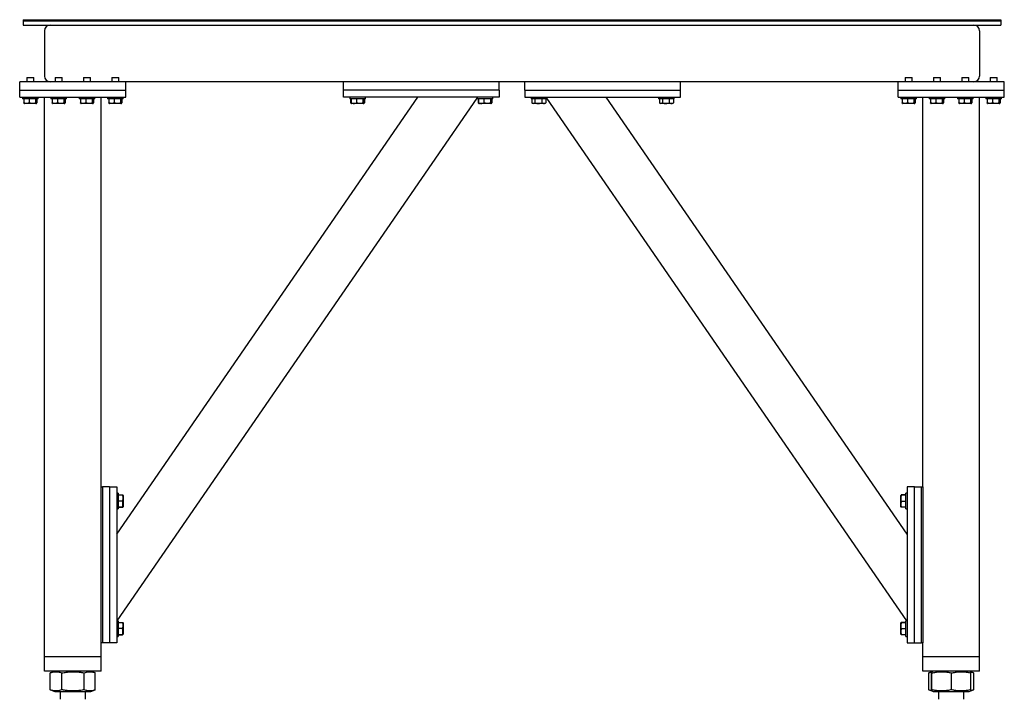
# Model space of a CAD drawing. Header units: millimetres. Extents: x 5 to 415, y 5 to 292.
# Tile 23 of 49: x 188 to 257, y 138 to 186. Entities that reach past the tile are written whole.
import ezdxf

# ---------------------------------------------------------------- set-up
doc = ezdxf.new("R2010")
doc.units = ezdxf.units.MM
doc.layers.add('TRAIT-FORT', color=4, linetype='Continuous', lineweight=25)

msp = doc.modelspace()

# ---------------------------------------------------------------- linework, layer by layer
at = {"layer": 'TRAIT-FORT', "color": 4, "linetype": 'Continuous', "lineweight": 25}
for p, q in [((187.793, 185.674), (187.793, 185.599)), ((187.793, 185.674), (256.793, 185.674)), ((187.793, 185.599), (187.793, 185.299)), ((187.793, 185.599), (256.793, 185.599)), ((256.793, 185.674), (256.793, 185.599)), ((256.793, 185.599), (256.793, 185.299)), ((187.793, 185.299), (256.793, 185.299)), ((189.293, 184.899), (189.293, 181.699)), ((255.293, 184.899), (255.293, 181.699)), ((188.078, 181.599), (188.043, 181.564)), ((188.043, 181.564), (188.043, 181.299)), ((188.543, 181.564), (188.043, 181.564)), ((188.078, 181.599), (188.508, 181.599)), ((188.543, 181.564), (188.508, 181.599)), ((188.543, 181.299), (188.543, 181.564)), ((190.078, 181.599), (190.043, 181.564)), ((190.043, 181.564), (190.043, 181.299)), ((190.543, 181.564), (190.043, 181.564)), ((190.078, 181.599), (190.508, 181.599)), ((190.543, 181.564), (190.508, 181.599)), ((190.543, 181.299), (190.543, 181.564)), ((192.078, 181.599), (192.043, 181.564)), ((192.043, 181.564), (192.043, 181.299)), ((192.543, 181.564), (192.043, 181.564)), ((192.078, 181.599), (192.508, 181.599)), ((192.543, 181.564), (192.508, 181.599)), ((192.543, 181.299), (192.543, 181.564)), ((194.078, 181.599), (194.043, 181.564)), ((194.043, 181.564), (194.043, 181.299)), ((194.543, 181.564), (194.043, 181.564)), ((194.078, 181.599), (194.508, 181.599)), ((194.543, 181.564), (194.508, 181.599)), ((194.543, 181.299), (194.543, 181.564)), ((250.078, 181.599), (250.043, 181.564)), ((250.043, 181.564), (250.043, 181.299)), ((250.543, 181.564), (250.043, 181.564)), ((250.078, 181.599), (250.508, 181.599)), ((250.543, 181.564), (250.508, 181.599)), ((250.543, 181.299), (250.543, 181.564)), ((252.078, 181.599), (252.043, 181.564)), ((252.043, 181.564), (252.043, 181.299)), ((252.543, 181.564), (252.043, 181.564)), ((252.078, 181.599), (252.508, 181.599)), ((252.543, 181.564), (252.508, 181.599)), ((252.543, 181.299), (252.543, 181.564)), ((254.078, 181.599), (254.043, 181.564)), ((254.043, 181.564), (254.043, 181.299)), ((254.543, 181.564), (254.043, 181.564)), ((254.078, 181.599), (254.508, 181.599)), ((254.543, 181.564), (254.508, 181.599)), ((254.543, 181.299), (254.543, 181.564)), ((256.078, 181.599), (256.043, 181.564)), ((256.043, 181.564), (256.043, 181.299)), ((256.543, 181.564), (256.043, 181.564)), ((256.078, 181.599), (256.508, 181.599)), ((256.543, 181.564), (256.508, 181.599)), ((256.543, 181.299), (256.543, 181.564)), ((195.043, 181.299), (187.543, 181.299)), ((187.543, 180.699), (187.543, 181.299)), ((189.643, 181.303), (189.643, 181.299)), ((210.393, 181.299), (195.043, 181.299)), ((195.043, 180.699), (195.043, 181.299)), ((210.393, 180.699), (210.393, 181.299)), ((221.393, 181.299), (210.393, 181.299)), ((223.193, 181.299), (221.393, 181.299)), ((221.393, 180.699), (221.393, 181.299)), ((234.193, 181.299), (223.193, 181.299)), ((223.193, 180.699), (223.193, 181.299)), ((249.543, 181.299), (234.193, 181.299)), ((234.193, 180.699), (234.193, 181.299)), ((249.543, 180.699), (249.543, 181.299)), ((257.043, 181.299), (249.543, 181.299)), ((254.943, 181.299), (254.943, 181.303)), ((257.043, 180.699), (257.043, 181.299)), ((187.543, 180.199), (187.543, 180.699)), ((187.543, 180.699), (195.043, 180.699)), ((187.543, 180.199), (195.043, 180.199)), ((187.743, 180.199), (187.743, 180.099)), ((188.843, 180.099), (187.743, 180.099)), ((187.831, 180.099), (187.831, 179.8)), ((188.205, 180.099), (188.205, 179.8)), ((188.667, 180.099), (188.667, 179.8)), ((188.755, 180.099), (188.755, 179.8)), ((188.843, 180.099), (188.843, 180.199)), ((189.293, 140.699), (189.293, 180.199)), ((189.743, 180.199), (189.743, 180.099)), ((190.843, 180.099), (189.743, 180.099)), ((189.831, 180.099), (189.831, 179.8)), ((190.205, 180.099), (190.205, 179.8)), ((190.667, 180.099), (190.667, 179.8)), ((190.755, 180.099), (190.755, 179.8)), ((190.843, 180.099), (190.843, 180.199)), ((191.743, 180.199), (191.743, 180.099)), ((192.843, 180.099), (191.743, 180.099)), ((191.831, 180.099), (191.831, 179.8)), ((192.205, 180.099), (192.205, 179.8)), ((192.667, 180.099), (192.667, 179.8)), ((192.755, 180.099), (192.755, 179.8)), ((192.843, 180.099), (192.843, 180.199)), ((193.293, 152.699), (193.293, 180.199)), ((193.743, 180.199), (193.743, 180.099)), ((194.843, 180.099), (193.743, 180.099)), ((193.831, 180.099), (193.831, 179.8)), ((194.205, 180.099), (194.205, 179.8)), ((194.393, 149.367), (215.642, 180.199)), ((194.427, 143.249), (219.843, 180.127)), ((194.667, 180.099), (194.667, 179.8)), ((194.755, 180.099), (194.755, 179.8)), ((194.843, 180.099), (194.843, 180.199)), ((195.043, 180.199), (195.043, 180.699)), ((210.393, 180.199), (210.393, 180.699)), ((221.393, 180.699), (210.393, 180.699)), ((221.393, 180.199), (210.393, 180.199)), ((210.843, 180.199), (210.843, 180.099)), ((211.291, 180.099), (210.843, 180.099)), ((210.904, 180.099), (210.904, 179.8)), ((210.931, 180.099), (210.931, 179.8)), ((211.943, 180.099), (211.291, 180.099)), ((211.305, 180.099), (211.305, 179.8)), ((211.767, 180.099), (211.767, 179.8)), ((211.855, 180.099), (211.855, 179.8)), ((211.881, 180.099), (211.881, 179.8)), ((211.943, 180.099), (211.943, 180.199)), ((219.843, 180.199), (219.843, 180.099)), ((220.291, 180.099), (219.843, 180.099)), ((219.904, 180.099), (219.904, 179.8)), ((219.931, 180.099), (219.931, 179.8)), ((220.943, 180.099), (220.291, 180.099)), ((220.305, 180.099), (220.305, 179.8)), ((220.767, 180.099), (220.767, 179.8)), ((220.855, 180.099), (220.855, 179.8)), ((220.881, 180.099), (220.881, 179.8)), ((220.943, 180.099), (220.943, 180.199)), ((221.393, 180.699), (221.393, 180.199)), ((223.193, 180.699), (223.193, 180.199)), ((223.193, 180.699), (234.193, 180.699)), ((223.193, 180.199), (234.193, 180.199)), ((223.643, 180.199), (223.643, 180.099)), ((224.743, 180.099), (223.643, 180.099)), ((223.704, 180.099), (223.704, 179.8)), ((223.907, 180.099), (223.907, 179.8)), ((224.395, 180.099), (224.395, 179.8)), ((224.681, 180.099), (224.681, 179.8)), ((224.743, 180.099), (224.743, 180.199)), ((250.158, 143.249), (224.743, 180.127)), ((250.193, 149.367), (228.943, 180.199)), ((232.643, 180.199), (232.643, 180.099)), ((233.743, 180.099), (232.643, 180.099)), ((232.704, 180.099), (232.704, 179.8)), ((232.907, 180.099), (232.907, 179.8)), ((233.395, 180.099), (233.395, 179.8)), ((233.681, 180.099), (233.681, 179.8)), ((233.743, 180.099), (233.743, 180.199)), ((234.193, 180.199), (234.193, 180.699)), ((249.543, 180.199), (249.543, 180.699)), ((249.543, 180.699), (257.043, 180.699)), ((249.543, 180.199), (257.043, 180.199)), ((249.743, 180.199), (249.743, 180.099)), ((250.843, 180.099), (249.743, 180.099)), ((249.831, 180.099), (249.831, 179.8)), ((250.205, 180.099), (250.205, 179.8)), ((250.667, 180.099), (250.667, 179.8)), ((250.755, 180.099), (250.755, 179.8)), ((250.843, 180.099), (250.843, 180.199)), ((251.293, 152.699), (251.293, 180.199)), ((251.743, 180.199), (251.743, 180.099)), ((252.843, 180.099), (251.743, 180.099)), ((251.831, 180.099), (251.831, 179.8)), ((252.205, 180.099), (252.205, 179.8)), ((252.667, 180.099), (252.667, 179.8)), ((252.755, 180.099), (252.755, 179.8)), ((252.843, 180.099), (252.843, 180.199)), ((253.743, 180.199), (253.743, 180.099)), ((254.843, 180.099), (253.743, 180.099)), ((253.831, 180.099), (253.831, 179.8)), ((254.205, 180.099), (254.205, 179.8)), ((254.667, 180.099), (254.667, 179.8)), ((254.755, 180.099), (254.755, 179.8)), ((254.843, 180.099), (254.843, 180.199)), ((255.293, 140.699), (255.293, 180.199)), ((255.743, 180.199), (255.743, 180.099)), ((256.843, 180.099), (255.743, 180.099)), ((255.831, 180.099), (255.831, 179.8)), ((256.205, 180.099), (256.205, 179.8)), ((256.667, 180.099), (256.667, 179.8)), ((256.755, 180.099), (256.755, 179.8)), ((256.843, 180.099), (256.843, 180.199)), ((257.043, 180.199), (257.043, 180.699)), ((187.86, 179.766), (187.889, 179.749)), ((188.697, 179.749), (187.889, 179.749)), ((188.697, 179.749), (188.726, 179.766)), ((189.86, 179.766), (189.889, 179.749)), ((190.697, 179.749), (189.889, 179.749)), ((190.697, 179.749), (190.726, 179.766)), ((191.86, 179.766), (191.889, 179.749)), ((192.697, 179.749), (191.889, 179.749)), ((192.697, 179.749), (192.726, 179.766)), ((193.86, 179.766), (193.889, 179.749)), ((194.697, 179.749), (193.889, 179.749)), ((194.697, 179.749), (194.726, 179.766)), ((210.951, 179.773), (210.904, 179.8)), ((210.926, 179.786), (210.96, 179.766)), ((210.96, 179.766), (210.989, 179.749)), ((211.132, 179.749), (210.989, 179.749)), ((211.797, 179.749), (211.132, 179.749)), ((211.797, 179.749), (211.826, 179.766)), ((211.83, 179.769), (211.86, 179.786)), ((211.881, 179.8), (211.846, 179.788)), ((211.859, 179.787), (211.881, 179.8)), ((219.951, 179.773), (219.904, 179.8)), ((219.926, 179.786), (219.96, 179.766)), ((219.96, 179.766), (219.989, 179.749)), ((220.132, 179.749), (219.989, 179.749)), ((220.797, 179.749), (220.132, 179.749)), ((220.797, 179.749), (220.826, 179.766)), ((220.83, 179.769), (220.86, 179.786)), ((220.881, 179.8), (220.846, 179.788)), ((220.859, 179.787), (220.881, 179.8)), ((223.726, 179.786), (223.789, 179.749)), ((224.521, 179.749), (223.789, 179.749)), ((224.597, 179.749), (224.521, 179.749)), ((224.597, 179.749), (224.66, 179.786)), ((224.659, 179.787), (224.681, 179.8)), ((232.726, 179.786), (232.789, 179.749)), ((233.521, 179.749), (232.789, 179.749)), ((233.597, 179.749), (233.521, 179.749)), ((233.597, 179.749), (233.66, 179.786)), ((233.659, 179.787), (233.681, 179.8)), ((249.86, 179.766), (249.889, 179.749)), ((250.697, 179.749), (249.889, 179.749)), ((250.697, 179.749), (250.726, 179.766)), ((251.86, 179.766), (251.889, 179.749)), ((252.697, 179.749), (251.889, 179.749)), ((252.697, 179.749), (252.726, 179.766)), ((253.86, 179.766), (253.889, 179.749)), ((254.697, 179.749), (253.889, 179.749)), ((254.697, 179.749), (254.726, 179.766)), ((255.86, 179.766), (255.889, 179.749)), ((256.697, 179.749), (255.889, 179.749)), ((256.697, 179.749), (256.726, 179.766)), ((193.293, 141.699), (193.293, 152.699)), ((193.293, 152.699), (193.393, 152.699)), ((193.393, 152.699), (193.393, 141.699)), ((193.893, 152.699), (193.393, 152.699)), ((193.893, 152.699), (193.893, 141.699)), ((193.893, 152.699), (194.393, 152.699)), ((194.393, 152.699), (194.393, 141.699)), ((194.493, 152.249), (194.393, 152.249)), ((194.493, 152.249), (194.493, 151.717)), ((250.193, 152.249), (250.093, 152.249)), ((250.093, 151.149), (250.093, 152.249)), ((250.193, 152.699), (250.193, 141.699)), ((250.693, 152.699), (250.193, 152.699)), ((250.693, 141.699), (250.693, 152.699)), ((250.693, 152.699), (251.193, 152.699)), ((251.193, 141.699), (251.193, 152.699)), ((251.193, 152.699), (251.293, 152.699)), ((251.293, 152.699), (251.293, 141.699)), ((194.493, 152.134), (194.793, 152.134)), ((194.493, 151.718), (194.793, 151.718)), ((194.493, 151.717), (194.493, 151.149)), ((194.843, 152.103), (194.83, 152.126)), ((194.843, 152.103), (194.843, 151.511)), ((194.843, 151.511), (194.843, 151.296)), ((249.756, 152.126), (249.743, 152.103)), ((249.743, 151.296), (249.743, 152.103)), ((250.093, 152.134), (249.793, 152.134)), ((250.093, 152.115), (249.793, 152.115)), ((250.093, 151.68), (249.793, 151.68)), ((194.393, 151.149), (194.493, 151.149)), ((194.493, 151.284), (194.793, 151.284)), ((194.493, 151.265), (194.793, 151.265)), ((194.83, 151.273), (194.843, 151.296)), ((249.743, 151.296), (249.756, 151.273)), ((250.093, 151.265), (249.793, 151.265)), ((250.093, 151.149), (250.193, 151.149)), ((194.493, 143.249), (194.393, 143.249)), ((194.493, 143.249), (194.493, 142.717)), ((250.193, 143.249), (250.093, 143.249)), ((250.093, 142.149), (250.093, 143.249)), ((194.493, 143.134), (194.793, 143.134)), ((194.493, 142.718), (194.793, 142.718)), ((194.493, 142.717), (194.493, 142.149)), ((194.843, 143.103), (194.83, 143.126)), ((194.843, 143.103), (194.843, 142.511)), ((194.843, 142.511), (194.843, 142.296)), ((249.756, 143.126), (249.743, 143.103)), ((249.743, 142.296), (249.743, 143.103)), ((250.093, 143.134), (249.793, 143.134)), ((250.093, 143.115), (249.793, 143.115)), ((250.093, 142.68), (249.793, 142.68)), ((194.393, 142.149), (194.493, 142.149)), ((194.493, 142.284), (194.793, 142.284)), ((194.493, 142.265), (194.793, 142.265)), ((194.83, 142.273), (194.843, 142.296)), ((249.743, 142.296), (249.756, 142.273)), ((250.093, 142.265), (249.793, 142.265)), ((250.093, 142.149), (250.193, 142.149)), ((193.393, 141.699), (193.293, 141.699)), ((193.293, 140.699), (193.293, 141.699)), ((193.893, 141.699), (193.393, 141.699)), ((194.393, 141.699), (193.893, 141.699)), ((250.193, 141.699), (250.693, 141.699)), ((250.693, 141.699), (251.193, 141.699)), ((251.293, 141.699), (251.193, 141.699)), ((251.293, 140.699), (251.293, 141.699)), ((189.293, 139.699), (189.293, 140.699)), ((189.693, 140.699), (189.293, 140.699)), ((192.893, 140.699), (189.693, 140.699)), ((193.293, 140.699), (192.893, 140.699)), ((193.293, 139.699), (193.293, 140.699)), ((251.293, 139.699), (251.293, 140.699)), ((251.693, 140.699), (251.293, 140.699)), ((254.893, 140.699), (251.693, 140.699)), ((255.293, 140.699), (254.893, 140.699)), ((255.293, 139.699), (255.293, 140.699)), ((189.693, 139.699), (189.293, 139.699)), ((192.893, 139.699), (189.693, 139.699)), ((190.031, 139.699), (189.716, 139.572)), ((192.87, 139.572), (192.554, 139.699)), ((193.293, 139.699), (192.893, 139.699)), ((251.693, 139.699), (251.293, 139.699)), ((254.893, 139.699), (251.693, 139.699)), ((252.031, 139.699), (251.917, 139.653)), ((254.669, 139.653), (254.554, 139.699)), ((255.293, 139.699), (254.893, 139.699)), ((189.717, 139.572), (189.705, 139.568)), ((189.705, 138.381), (189.705, 139.568)), ((190.516, 138.381), (190.516, 139.568)), ((192.103, 138.381), (192.103, 139.568)), ((192.88, 138.381), (192.88, 139.568)), ((251.717, 139.572), (251.705, 139.568)), ((251.705, 138.381), (251.705, 139.568)), ((251.915, 139.652), (251.716, 139.572)), ((251.908, 138.381), (251.908, 139.568)), ((251.927, 138.381), (251.927, 139.568)), ((253.312, 138.381), (253.312, 139.568)), ((254.87, 139.572), (254.669, 139.653)), ((254.677, 138.381), (254.677, 139.568)), ((254.88, 138.381), (254.88, 139.568)), ((189.705, 138.381), (189.717, 138.377)), ((189.716, 138.377), (190.031, 138.249)), ((192.554, 138.249), (192.87, 138.377)), ((251.705, 138.381), (251.717, 138.377)), ((251.716, 138.377), (251.917, 138.296)), ((254.669, 138.296), (254.87, 138.377)), ((190.031, 138.249), (190.675, 138.249)), ((190.393, 138.249), (190.393, 137.708)), ((190.675, 138.249), (192.554, 138.249)), ((192.193, 137.708), (192.193, 138.249)), ((251.917, 138.296), (252.031, 138.249)), ((252.031, 138.249), (254.393, 138.249)), ((252.393, 138.249), (252.393, 137.708)), ((254.193, 137.708), (254.193, 138.249)), ((254.393, 138.249), (254.554, 138.249)), ((254.554, 138.249), (254.669, 138.296))]:
    msp.add_line(p, q, dxfattribs=at)
for centre, start, end in [((189.693, 184.899), 90, 180), ((254.893, 184.899), 360, 90), ((189.693, 181.699), 180, 270), ((254.893, 181.699), 270, 360)]:
    msp.add_arc(centre, 0.4, start, end, dxfattribs=at)
for points, knots in [([(188.205, 179.8), (188.158, 179.784), (188.079, 179.759), (187.965, 179.762), (187.888, 179.779), (187.843, 179.795), (187.831, 179.8)], [0, 0, 0, 0, 0.385549, 0.637642, 0.896546, 1, 1, 1, 1]), ([(187.861, 179.768), (187.858, 179.769), (187.847, 179.774), (187.838, 179.789), (187.831, 179.8)], [0, 0, 0, 0, 0.320055, 1, 1, 1, 1]), ([(188.667, 179.8), (188.627, 179.789), (188.546, 179.766), (188.426, 179.758), (188.311, 179.77), (188.241, 179.79), (188.205, 179.8)], [0, 0, 0, 0, 0.264605, 0.534948, 0.765343, 1, 1, 1, 1]), ([(188.667, 179.8), (188.675, 179.789), (188.69, 179.766), (188.713, 179.758), (188.735, 179.77), (188.748, 179.79), (188.755, 179.8)], [0, 0, 0, 0, 0.264605, 0.534948, 0.765343, 1, 1, 1, 1]), ([(190.205, 179.8), (190.158, 179.784), (190.079, 179.759), (189.965, 179.762), (189.888, 179.779), (189.843, 179.795), (189.831, 179.8)], [0, 0, 0, 0, 0.385549, 0.637642, 0.896546, 1, 1, 1, 1]), ([(189.861, 179.768), (189.858, 179.769), (189.847, 179.774), (189.838, 179.789), (189.831, 179.8)], [0, 0, 0, 0, 0.320055, 1, 1, 1, 1]), ([(190.667, 179.8), (190.627, 179.789), (190.546, 179.766), (190.426, 179.758), (190.311, 179.77), (190.241, 179.79), (190.205, 179.8)], [0, 0, 0, 0, 0.264605, 0.534948, 0.765343, 1, 1, 1, 1]), ([(190.667, 179.8), (190.675, 179.789), (190.69, 179.766), (190.713, 179.758), (190.735, 179.77), (190.748, 179.79), (190.755, 179.8)], [0, 0, 0, 0, 0.264605, 0.534948, 0.765343, 1, 1, 1, 1]), ([(192.205, 179.8), (192.158, 179.784), (192.079, 179.759), (191.965, 179.762), (191.888, 179.779), (191.843, 179.795), (191.831, 179.8)], [0, 0, 0, 0, 0.385549, 0.637642, 0.896546, 1, 1, 1, 1]), ([(191.861, 179.768), (191.858, 179.769), (191.847, 179.774), (191.838, 179.789), (191.831, 179.8)], [0, 0, 0, 0, 0.320055, 1, 1, 1, 1]), ([(192.667, 179.8), (192.627, 179.789), (192.546, 179.766), (192.426, 179.758), (192.311, 179.77), (192.241, 179.79), (192.205, 179.8)], [0, 0, 0, 0, 0.264605, 0.534948, 0.765343, 1, 1, 1, 1]), ([(192.667, 179.8), (192.675, 179.789), (192.69, 179.766), (192.713, 179.758), (192.735, 179.77), (192.748, 179.79), (192.755, 179.8)], [0, 0, 0, 0, 0.264605, 0.534948, 0.765343, 1, 1, 1, 1]), ([(194.205, 179.8), (194.158, 179.784), (194.079, 179.759), (193.965, 179.762), (193.888, 179.779), (193.843, 179.795), (193.831, 179.8)], [0, 0, 0, 0, 0.385549, 0.637642, 0.896546, 1, 1, 1, 1]), ([(193.861, 179.768), (193.858, 179.769), (193.847, 179.774), (193.838, 179.789), (193.831, 179.8)], [0, 0, 0, 0, 0.320055, 1, 1, 1, 1]), ([(194.667, 179.8), (194.627, 179.789), (194.546, 179.766), (194.426, 179.758), (194.311, 179.77), (194.241, 179.79), (194.205, 179.8)], [0, 0, 0, 0, 0.264605, 0.534948, 0.765343, 1, 1, 1, 1]), ([(194.667, 179.8), (194.675, 179.789), (194.69, 179.766), (194.713, 179.758), (194.735, 179.77), (194.748, 179.79), (194.755, 179.8)], [0, 0, 0, 0, 0.264605, 0.534948, 0.765343, 1, 1, 1, 1]), ([(210.961, 179.768), (210.958, 179.769), (210.947, 179.774), (210.938, 179.789), (210.931, 179.8)], [0, 0, 0, 0, 0.320055, 1, 1, 1, 1]), ([(210.931, 179.8), (210.979, 179.784), (211.057, 179.759), (211.172, 179.762), (211.249, 179.779), (211.293, 179.795), (211.305, 179.8)], [0, 0, 0, 0, 0.385549, 0.637642, 0.896546, 1, 1, 1, 1]), ([(211.767, 179.8), (211.727, 179.789), (211.646, 179.766), (211.526, 179.758), (211.411, 179.77), (211.341, 179.79), (211.305, 179.8)], [0, 0, 0, 0, 0.2646049, 0.5349477, 0.7653431, 1, 1, 1, 1]), ([(211.767, 179.8), (211.775, 179.789), (211.79, 179.766), (211.813, 179.758), (211.835, 179.77), (211.848, 179.79), (211.855, 179.8)], [0, 0, 0, 0, 0.264605, 0.534948, 0.765343, 1, 1, 1, 1]), ([(219.961, 179.768), (219.958, 179.769), (219.947, 179.774), (219.938, 179.789), (219.931, 179.8)], [0, 0, 0, 0, 0.320055, 1, 1, 1, 1]), ([(219.931, 179.8), (219.979, 179.784), (220.057, 179.759), (220.172, 179.762), (220.249, 179.779), (220.293, 179.795), (220.305, 179.8)], [0, 0, 0, 0, 0.385549, 0.637642, 0.896546, 1, 1, 1, 1]), ([(220.767, 179.8), (220.727, 179.789), (220.646, 179.766), (220.526, 179.758), (220.411, 179.77), (220.341, 179.79), (220.305, 179.8)], [0, 0, 0, 0, 0.2646049, 0.5349477, 0.7653431, 1, 1, 1, 1]), ([(220.767, 179.8), (220.775, 179.789), (220.79, 179.766), (220.813, 179.758), (220.835, 179.77), (220.848, 179.79), (220.855, 179.8)], [0, 0, 0, 0, 0.264605, 0.534948, 0.765343, 1, 1, 1, 1]), ([(223.907, 179.8), (223.889, 179.789), (223.854, 179.766), (223.801, 179.758), (223.751, 179.77), (223.72, 179.79), (223.704, 179.8)], [0, 0, 0, 0, 0.2646049, 0.5349477, 0.7653431, 1, 1, 1, 1]), ([(223.907, 179.8), (223.949, 179.789), (224.035, 179.766), (224.162, 179.758), (224.283, 179.77), (224.358, 179.79), (224.395, 179.8)], [0, 0, 0, 0, 0.2646049, 0.5349477, 0.7653431, 1, 1, 1, 1]), ([(224.395, 179.8), (224.431, 179.784), (224.492, 179.759), (224.579, 179.762), (224.638, 179.779), (224.671, 179.795), (224.681, 179.8)], [0, 0, 0, 0, 0.385549, 0.637642, 0.896546, 1, 1, 1, 1]), ([(232.907, 179.8), (232.889, 179.789), (232.854, 179.766), (232.801, 179.758), (232.751, 179.77), (232.72, 179.79), (232.704, 179.8)], [0, 0, 0, 0, 0.2646049, 0.5349477, 0.7653431, 1, 1, 1, 1]), ([(232.907, 179.8), (232.949, 179.789), (233.035, 179.766), (233.162, 179.758), (233.283, 179.77), (233.358, 179.79), (233.395, 179.8)], [0, 0, 0, 0, 0.2646049, 0.5349477, 0.7653431, 1, 1, 1, 1]), ([(233.395, 179.8), (233.431, 179.784), (233.492, 179.759), (233.579, 179.762), (233.638, 179.779), (233.671, 179.795), (233.681, 179.8)], [0, 0, 0, 0, 0.385549, 0.637642, 0.896546, 1, 1, 1, 1]), ([(250.205, 179.8), (250.158, 179.784), (250.079, 179.759), (249.965, 179.762), (249.888, 179.779), (249.843, 179.795), (249.831, 179.8)], [0, 0, 0, 0, 0.385549, 0.637642, 0.896546, 1, 1, 1, 1]), ([(249.861, 179.768), (249.858, 179.769), (249.847, 179.774), (249.838, 179.789), (249.831, 179.8)], [0, 0, 0, 0, 0.320055, 1, 1, 1, 1]), ([(250.667, 179.8), (250.627, 179.789), (250.546, 179.766), (250.426, 179.758), (250.311, 179.77), (250.241, 179.79), (250.205, 179.8)], [0, 0, 0, 0, 0.264605, 0.534948, 0.765343, 1, 1, 1, 1]), ([(250.667, 179.8), (250.675, 179.789), (250.69, 179.766), (250.713, 179.758), (250.735, 179.77), (250.748, 179.79), (250.755, 179.8)], [0, 0, 0, 0, 0.264605, 0.534948, 0.765343, 1, 1, 1, 1]), ([(252.205, 179.8), (252.158, 179.784), (252.079, 179.759), (251.965, 179.762), (251.888, 179.779), (251.843, 179.795), (251.831, 179.8)], [0, 0, 0, 0, 0.385549, 0.637642, 0.896546, 1, 1, 1, 1]), ([(251.861, 179.768), (251.858, 179.769), (251.847, 179.774), (251.838, 179.789), (251.831, 179.8)], [0, 0, 0, 0, 0.320055, 1, 1, 1, 1]), ([(252.667, 179.8), (252.627, 179.789), (252.546, 179.766), (252.426, 179.758), (252.311, 179.77), (252.241, 179.79), (252.205, 179.8)], [0, 0, 0, 0, 0.264605, 0.534948, 0.765343, 1, 1, 1, 1]), ([(252.667, 179.8), (252.675, 179.789), (252.69, 179.766), (252.713, 179.758), (252.735, 179.77), (252.748, 179.79), (252.755, 179.8)], [0, 0, 0, 0, 0.264605, 0.534948, 0.765343, 1, 1, 1, 1]), ([(254.205, 179.8), (254.158, 179.784), (254.079, 179.759), (253.965, 179.762), (253.888, 179.779), (253.843, 179.795), (253.831, 179.8)], [0, 0, 0, 0, 0.385549, 0.637642, 0.896546, 1, 1, 1, 1]), ([(253.861, 179.768), (253.858, 179.769), (253.847, 179.774), (253.838, 179.789), (253.831, 179.8)], [0, 0, 0, 0, 0.320055, 1, 1, 1, 1]), ([(254.667, 179.8), (254.627, 179.789), (254.546, 179.766), (254.426, 179.758), (254.311, 179.77), (254.241, 179.79), (254.205, 179.8)], [0, 0, 0, 0, 0.264605, 0.534948, 0.765343, 1, 1, 1, 1]), ([(254.667, 179.8), (254.675, 179.789), (254.69, 179.766), (254.713, 179.758), (254.735, 179.77), (254.748, 179.79), (254.755, 179.8)], [0, 0, 0, 0, 0.264605, 0.534948, 0.765343, 1, 1, 1, 1]), ([(256.205, 179.8), (256.158, 179.784), (256.079, 179.759), (255.965, 179.762), (255.888, 179.779), (255.843, 179.795), (255.831, 179.8)], [0, 0, 0, 0, 0.385549, 0.637642, 0.896546, 1, 1, 1, 1]), ([(255.861, 179.768), (255.858, 179.769), (255.847, 179.774), (255.838, 179.789), (255.831, 179.8)], [0, 0, 0, 0, 0.320055, 1, 1, 1, 1]), ([(256.667, 179.8), (256.627, 179.789), (256.546, 179.766), (256.426, 179.758), (256.311, 179.77), (256.241, 179.79), (256.205, 179.8)], [0, 0, 0, 0, 0.264605, 0.534948, 0.765343, 1, 1, 1, 1]), ([(256.667, 179.8), (256.675, 179.789), (256.69, 179.766), (256.713, 179.758), (256.735, 179.77), (256.748, 179.79), (256.755, 179.8)], [0, 0, 0, 0, 0.264605, 0.534948, 0.765343, 1, 1, 1, 1]), ([(194.793, 152.134), (194.803, 152.098), (194.826, 152.025), (194.834, 151.917), (194.822, 151.814), (194.802, 151.75), (194.793, 151.718)], [0, 0, 0, 0, 0.2646049, 0.5349477, 0.7653431, 1, 1, 1, 1]), ([(194.793, 152.134), (194.804, 152.132), (194.824, 152.129), (194.827, 152.126), (194.828, 152.125)], [0, 0, 0, 0, 0.566668, 1, 1, 1, 1]), ([(194.793, 151.284), (194.808, 151.339), (194.833, 151.431), (194.831, 151.563), (194.813, 151.652), (194.797, 151.704), (194.793, 151.718)], [0, 0, 0, 0, 0.385549, 0.637642, 0.896546, 1, 1, 1, 1]), ([(249.793, 152.134), (249.782, 152.132), (249.76, 152.129), (249.752, 152.124), (249.764, 152.119), (249.783, 152.116), (249.793, 152.115)], [0, 0, 0, 0, 0.264605, 0.534948, 0.765343, 1, 1, 1, 1]), ([(249.793, 151.68), (249.778, 151.736), (249.753, 151.827), (249.755, 151.96), (249.772, 152.049), (249.788, 152.1), (249.793, 152.115)], [0, 0, 0, 0, 0.385549, 0.637642, 0.896546, 1, 1, 1, 1]), ([(249.793, 151.265), (249.782, 151.301), (249.76, 151.374), (249.752, 151.482), (249.764, 151.585), (249.783, 151.649), (249.793, 151.68)], [0, 0, 0, 0, 0.264605, 0.534948, 0.765343, 1, 1, 1, 1]), ([(194.793, 151.265), (194.803, 151.267), (194.826, 151.27), (194.834, 151.275), (194.822, 151.28), (194.802, 151.283), (194.793, 151.284)], [0, 0, 0, 0, 0.264605, 0.534948, 0.765343, 1, 1, 1, 1]), ([(249.793, 151.265), (249.781, 151.267), (249.761, 151.27), (249.759, 151.273), (249.757, 151.274)], [0, 0, 0, 0, 0.566668, 1, 1, 1, 1]), ([(194.793, 143.134), (194.803, 143.098), (194.826, 143.025), (194.834, 142.917), (194.822, 142.814), (194.802, 142.75), (194.793, 142.718)], [0, 0, 0, 0, 0.2646049, 0.5349477, 0.7653431, 1, 1, 1, 1]), ([(194.793, 143.134), (194.804, 143.132), (194.824, 143.129), (194.827, 143.126), (194.828, 143.125)], [0, 0, 0, 0, 0.566668, 1, 1, 1, 1]), ([(194.793, 142.284), (194.808, 142.339), (194.833, 142.431), (194.831, 142.563), (194.813, 142.652), (194.797, 142.704), (194.793, 142.718)], [0, 0, 0, 0, 0.385549, 0.637642, 0.896546, 1, 1, 1, 1]), ([(249.793, 143.134), (249.782, 143.132), (249.76, 143.129), (249.752, 143.124), (249.764, 143.119), (249.783, 143.116), (249.793, 143.115)], [0, 0, 0, 0, 0.264605, 0.534948, 0.765343, 1, 1, 1, 1]), ([(249.793, 142.68), (249.778, 142.736), (249.753, 142.827), (249.755, 142.96), (249.772, 143.049), (249.788, 143.1), (249.793, 143.115)], [0, 0, 0, 0, 0.385549, 0.637642, 0.896546, 1, 1, 1, 1]), ([(249.793, 142.265), (249.782, 142.301), (249.76, 142.374), (249.752, 142.482), (249.764, 142.585), (249.783, 142.649), (249.793, 142.68)], [0, 0, 0, 0, 0.264605, 0.534948, 0.765343, 1, 1, 1, 1]), ([(194.793, 142.265), (194.803, 142.267), (194.826, 142.27), (194.834, 142.275), (194.822, 142.28), (194.802, 142.283), (194.793, 142.284)], [0, 0, 0, 0, 0.264605, 0.534948, 0.765343, 1, 1, 1, 1]), ([(249.793, 142.265), (249.781, 142.267), (249.761, 142.27), (249.759, 142.273), (249.757, 142.274)], [0, 0, 0, 0, 0.566668, 1, 1, 1, 1]), ([(189.705, 139.568), (189.759, 139.587), (189.862, 139.624), (190.012, 139.652), (190.146, 139.656), (190.27, 139.642), (190.39, 139.614), (190.473, 139.583), (190.516, 139.568)], [0, 0, 0, 0, 0.202068, 0.3827, 0.555315, 0.692992, 0.838894, 1, 1, 1, 1]), ([(190.516, 139.568), (190.622, 139.587), (190.822, 139.624), (191.117, 139.652), (191.379, 139.656), (191.622, 139.642), (191.858, 139.614), (192.019, 139.583), (192.103, 139.568)], [0, 0, 0, 0, 0.202068, 0.3827, 0.555315, 0.692992, 0.838894, 1, 1, 1, 1]), ([(192.103, 139.568), (192.155, 139.587), (192.253, 139.624), (192.398, 139.652), (192.526, 139.656), (192.645, 139.641), (192.756, 139.615), (192.831, 139.586), (192.868, 139.572)], [0, 0, 0, 0, 0.205279, 0.388781, 0.564138, 0.704003, 0.852224, 1, 1, 1, 1]), ([(251.705, 139.568), (251.759, 139.589), (251.828, 139.615), (251.898, 139.627), (251.913, 139.63)], [0, 0, 0, 0, 0.783639, 1, 1, 1, 1]), ([(251.908, 139.568), (251.91, 139.587), (251.912, 139.624), (251.916, 139.652), (251.919, 139.656), (251.922, 139.642), (251.924, 139.614), (251.926, 139.583), (251.927, 139.568)], [0, 0, 0, 0, 0.202068, 0.3827, 0.555315, 0.692992, 0.838894, 1, 1, 1, 1]), ([(251.927, 139.568), (252.02, 139.587), (252.195, 139.624), (252.452, 139.652), (252.681, 139.656), (252.893, 139.642), (253.098, 139.614), (253.238, 139.583), (253.312, 139.568)], [0, 0, 0, 0, 0.202068, 0.3827, 0.555315, 0.692992, 0.838894, 1, 1, 1, 1]), ([(253.312, 139.568), (253.403, 139.587), (253.576, 139.624), (253.83, 139.652), (254.055, 139.656), (254.264, 139.642), (254.466, 139.614), (254.605, 139.583), (254.677, 139.568)], [0, 0, 0, 0, 0.202068, 0.3827, 0.555315, 0.692992, 0.838894, 1, 1, 1, 1]), ([(254.677, 139.568), (254.676, 139.587), (254.674, 139.624), (254.67, 139.65), (254.669, 139.651), (254.668, 139.651)], [0, 0, 0, 0, 0.412744, 0.781701, 1, 1, 1, 1]), ([(254.672, 139.633), (254.7, 139.626), (254.766, 139.612), (254.831, 139.587), (254.868, 139.572)], [0, 0, 0, 0, 0.426746, 1, 1, 1, 1]), ([(190.516, 138.381), (190.462, 138.362), (190.359, 138.325), (190.208, 138.297), (190.075, 138.293), (189.951, 138.307), (189.83, 138.335), (189.748, 138.365), (189.705, 138.381)], [0, 0, 0, 0, 0.202068, 0.3827, 0.555315, 0.692992, 0.838894, 1, 1, 1, 1]), ([(192.103, 138.381), (191.997, 138.362), (191.797, 138.325), (191.501, 138.297), (191.239, 138.293), (190.997, 138.307), (190.761, 138.335), (190.6, 138.365), (190.516, 138.381)], [0, 0, 0, 0, 0.202068, 0.3827, 0.555315, 0.692992, 0.838894, 1, 1, 1, 1]), ([(192.868, 138.377), (192.82, 138.359), (192.726, 138.324), (192.586, 138.297), (192.458, 138.293), (192.339, 138.307), (192.223, 138.335), (192.145, 138.365), (192.103, 138.381)], [0, 0, 0, 0, 0.189409, 0.372906, 0.54826, 0.688121, 0.836338, 1, 1, 1, 1]), ([(251.913, 138.318), (251.887, 138.324), (251.817, 138.339), (251.748, 138.365), (251.705, 138.381)], [0, 0, 0, 0, 0.375349, 1, 1, 1, 1]), ([(251.927, 138.381), (251.926, 138.362), (251.924, 138.325), (251.92, 138.297), (251.917, 138.293), (251.914, 138.307), (251.911, 138.335), (251.909, 138.365), (251.908, 138.381)], [0, 0, 0, 0, 0.202068, 0.3827, 0.555315, 0.692992, 0.838894, 1, 1, 1, 1]), ([(253.312, 138.381), (253.22, 138.362), (253.045, 138.325), (252.787, 138.297), (252.559, 138.293), (252.347, 138.307), (252.141, 138.335), (252.001, 138.365), (251.927, 138.381)], [0, 0, 0, 0, 0.202068, 0.3827, 0.555315, 0.692992, 0.838894, 1, 1, 1, 1]), ([(254.677, 138.381), (254.586, 138.362), (254.414, 138.325), (254.16, 138.297), (253.934, 138.293), (253.726, 138.307), (253.523, 138.335), (253.385, 138.365), (253.312, 138.381)], [0, 0, 0, 0, 0.202068, 0.3827, 0.555315, 0.692992, 0.838894, 1, 1, 1, 1]), ([(254.668, 138.297), (254.668, 138.297), (254.669, 138.295), (254.671, 138.308), (254.674, 138.335), (254.676, 138.365), (254.677, 138.381)], [0, 0, 0, 0, 0.091747, 0.372947, 0.670947, 1, 1, 1, 1]), ([(254.868, 138.377), (254.82, 138.358), (254.756, 138.332), (254.69, 138.32), (254.672, 138.317)], [0, 0, 0, 0, 0.73605, 1, 1, 1, 1])]:
    msp.add_open_spline(points, degree=3, knots=knots, dxfattribs=at)

doc.saveas('drawing.dxf')
